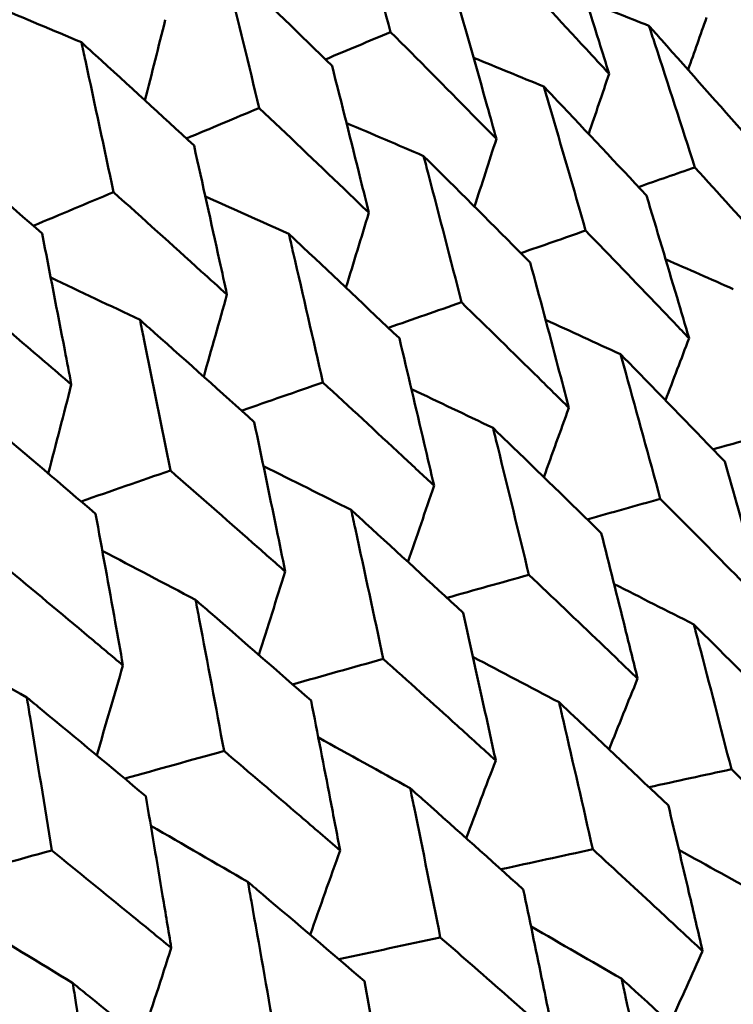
# Model space of a CAD drawing. Header units: millimetres. Extents: x 626 to 2725, y 57 to 2097.
# Tile 61 of 133: x 909.72 to 912.65, y 275.46 to 279.5. Entities that reach past the tile are written whole.
import ezdxf

# ---------------------------------------------------------------- set-up
doc = ezdxf.new("R2010")
doc.units = ezdxf.units.MM
doc.header["$LTSCALE"] = 10
doc.layers.add('Widoczne (ISO)', color=7, linetype='Continuous', lineweight=50)

msp = doc.modelspace()

# ---------------------------------------------------------------- linework, layer by layer
at = {"layer": 'Widoczne (ISO)'}
msp.add_circle((880.3266, 297.6753), 50, dxfattribs=at)
for points, knots in [([(911.0799, 280.0493), (911.0867, 280.0249), (911.0934, 280.0006), (911.1485, 279.8019), (911.1962, 279.6272), (911.2435, 279.4522)], [0.06241522, 0.06241522, 0.06241522, 0.06241522, 0.0708546, 0.0708546, 0.13127416, 0.13127416, 0.13127416, 0.13127416]), ([(912.1414, 279.2806), (912.1277, 279.3248), (912.1139, 279.3689), (912.0529, 279.5637), (912.0053, 279.7141), (911.9572, 279.8643)], [0.04598621, 0.04598621, 0.04598621, 0.04598621, 0.06155279, 0.06155279, 0.11473062, 0.11473062, 0.11473062, 0.11473062]), ([(910.5557, 279.7466), (910.5618, 279.7219), (910.5679, 279.6972), (910.6175, 279.4954), (910.6606, 279.318), (910.7031, 279.1402)], [0.06241522, 0.06241522, 0.06241522, 0.06241522, 0.0708546, 0.0708546, 0.13127416, 0.13127416, 0.13127416, 0.13127416]), ([(911.0028, 279.3132), (910.8727, 279.4404), (910.742, 279.5671), (910.5924, 279.7113), (910.5741, 279.7289), (910.5557, 279.7466)], [0.01044349, 0.01044349, 0.01044349, 0.01044349, 0.07085106, 0.07085106, 0.07930241, 0.07930241, 0.07930241, 0.07930241]), ([(911.7234, 279.7293), (911.8318, 279.614), (911.9397, 279.4984), (912.0786, 279.3486), (912.11, 279.3146), (912.1414, 279.2806)], [0.00838421, 0.00838421, 0.00838421, 0.00838421, 0.06155515, 0.06155515, 0.07712864, 0.07712864, 0.07712864, 0.07712864]), ([(911.6781, 279.0131), (911.6656, 279.058), (911.6531, 279.1029), (911.5977, 279.3009), (911.5544, 279.4538), (911.5107, 279.6065)], [0.04598621, 0.04598621, 0.04598621, 0.04598621, 0.06155279, 0.06155279, 0.11473062, 0.11473062, 0.11473062, 0.11473062]), ([(912.3052, 279.4777), (912.3133, 279.4532), (912.3214, 279.4286), (912.3848, 279.2351), (912.4397, 279.0658), (912.4939, 278.8961)], [0.06686277, 0.06686277, 0.06686277, 0.06686277, 0.07557848, 0.07557848, 0.13558897, 0.13558897, 0.13558897, 0.13558897]), ([(912.7099, 279.0208), (912.5928, 279.1542), (912.4751, 279.2872), (912.3397, 279.4391), (912.3225, 279.4584), (912.3052, 279.4777)], [0.01556037, 0.01556037, 0.01556037, 0.01556037, 0.07555527, 0.07555527, 0.08428623, 0.08428623, 0.08428623, 0.08428623]), ([(911.2435, 279.4522), (911.3561, 279.3393), (911.4683, 279.2262), (911.6128, 279.0796), (911.6454, 279.0464), (911.6781, 279.0131)], [0.00838421, 0.00838421, 0.00838421, 0.00838421, 0.06155515, 0.06155515, 0.07712864, 0.07712864, 0.07712864, 0.07712864]), ([(909.9727, 279.41), (909.9781, 279.3849), (909.9836, 279.3598), (910.028, 279.155), (910.0666, 278.975), (910.1046, 278.7946)], [0.06241522, 0.06241522, 0.06241522, 0.06241522, 0.0708546, 0.0708546, 0.13127416, 0.13127416, 0.13127416, 0.13127416]), ([(910.4355, 278.9857), (910.3007, 279.1102), (910.1655, 279.2343), (910.0107, 279.3754), (909.9917, 279.3927), (909.9727, 279.41)], [0.01044349, 0.01044349, 0.01044349, 0.01044349, 0.07085106, 0.07085106, 0.07930241, 0.07930241, 0.07930241, 0.07930241]), ([(911.1539, 278.7105), (911.1427, 278.7561), (911.1314, 278.8016), (911.0814, 279.0028), (911.0423, 279.1581), (911.0028, 279.3132)], [0.04598621, 0.04598621, 0.04598621, 0.04598621, 0.06155279, 0.06155279, 0.11473062, 0.11473062, 0.11473062, 0.11473062]), ([(911.8731, 279.2282), (911.8804, 279.2033), (911.8878, 279.1783), (911.9456, 278.9816), (911.9956, 278.8094), (912.045, 278.6369)], [0.06686277, 0.06686277, 0.06686277, 0.06686277, 0.07557848, 0.07557848, 0.13558897, 0.13558897, 0.13558897, 0.13558897]), ([(912.2947, 278.7811), (912.1727, 278.9116), (912.0501, 279.0418), (911.909, 279.1905), (911.891, 279.2093), (911.8731, 279.2282)], [0.01556037, 0.01556037, 0.01556037, 0.01556037, 0.07555527, 0.07555527, 0.08428623, 0.08428623, 0.08428623, 0.08428623]), ([(910.7031, 279.1402), (910.8199, 279.0298), (910.9362, 278.919), (911.0861, 278.7756), (911.12, 278.743), (911.1539, 278.7105)], [0.00838421, 0.00838421, 0.00838421, 0.00838421, 0.06155515, 0.06155515, 0.07712864, 0.07712864, 0.07712864, 0.07712864]), ([(909.8109, 278.6251), (909.6718, 278.747), (909.5321, 278.8686), (909.3723, 279.0068), (909.3527, 279.0238), (909.3331, 279.0407)], [0.01044349, 0.01044349, 0.01044349, 0.01044349, 0.07085106, 0.07085106, 0.07930241, 0.07930241, 0.07930241, 0.07930241]), ([(910.5709, 278.3739), (910.5608, 278.4201), (910.5507, 278.4664), (910.5059, 278.6705), (910.4709, 278.8282), (910.4355, 278.9857)], [0.04598621, 0.04598621, 0.04598621, 0.04598621, 0.06155279, 0.06155279, 0.11473062, 0.11473062, 0.11473062, 0.11473062]), ([(911.3791, 278.943), (911.3858, 278.9177), (911.3924, 278.8923), (911.4448, 278.6924), (911.49, 278.5175), (911.5346, 278.3423)], [0.06686277, 0.06686277, 0.06686277, 0.06686277, 0.07557848, 0.07557848, 0.13558897, 0.13558897, 0.13558897, 0.13558897]), ([(911.8172, 278.5054), (911.6904, 278.6332), (911.563, 278.7605), (911.4164, 278.906), (911.3977, 278.9245), (911.3791, 278.943)], [0.01556037, 0.01556037, 0.01556037, 0.01556037, 0.07555527, 0.07555527, 0.08428623, 0.08428623, 0.08428623, 0.08428623]), ([(912.4939, 278.8961), (912.5918, 278.7887), (912.6892, 278.681), (912.8249, 278.5301), (912.8635, 278.4871), (912.902, 278.4441)], [0.01259731, 0.01259731, 0.01259731, 0.01259731, 0.06159863, 0.06159863, 0.08110666, 0.08110666, 0.08110666, 0.08110666]), ([(910.1046, 278.7946), (910.2253, 278.6865), (910.3457, 278.5781), (910.5007, 278.4376), (910.5358, 278.4057), (910.5709, 278.3739)], [0.00838421, 0.00838421, 0.00838421, 0.00838421, 0.06155515, 0.06155515, 0.07712864, 0.07712864, 0.07712864, 0.07712864]), ([(912.4699, 278.1946), (912.4535, 278.2504), (912.437, 278.3061), (912.3789, 278.5018), (912.337, 278.6416), (912.2947, 278.7811)], [0.04208868, 0.04208868, 0.04208868, 0.04208868, 0.06158988, 0.06158988, 0.11059803, 0.11059803, 0.11059803, 0.11059803]), ([(909.9313, 278.0046), (909.9224, 278.0515), (909.9134, 278.0984), (909.8736, 278.3055), (909.8425, 278.4654), (909.8109, 278.6251)], [0.04598621, 0.04598621, 0.04598621, 0.04598621, 0.06155279, 0.06155279, 0.11473062, 0.11473062, 0.11473062, 0.11473062]), ([(910.8252, 278.6232), (910.8312, 278.5975), (910.8372, 278.5718), (910.8843, 278.3688), (910.9249, 278.1912), (910.965, 278.0134)], [0.06686277, 0.06686277, 0.06686277, 0.06686277, 0.07557848, 0.07557848, 0.13558897, 0.13558897, 0.13558897, 0.13558897]), ([(911.2793, 278.1949), (911.1478, 278.3199), (911.0157, 278.4446), (910.8638, 278.587), (910.8445, 278.6051), (910.8252, 278.6232)], [0.01556037, 0.01556037, 0.01556037, 0.01556037, 0.07555527, 0.07555527, 0.08428623, 0.08428623, 0.08428623, 0.08428623]), ([(912.045, 278.6369), (912.1468, 278.5318), (912.2482, 278.4264), (912.3896, 278.2788), (912.4297, 278.2367), (912.4699, 278.1946)], [0.01259731, 0.01259731, 0.01259731, 0.01259731, 0.06159863, 0.06159863, 0.08110666, 0.08110666, 0.08110666, 0.08110666]), ([(911.9759, 277.9094), (911.961, 277.9661), (911.9461, 278.0227), (911.8936, 278.2216), (911.8556, 278.3636), (911.8172, 278.5054)], [0.04208868, 0.04208868, 0.04208868, 0.04208868, 0.06158988, 0.06158988, 0.11059803, 0.11059803, 0.11059803, 0.11059803]), ([(909.4501, 278.4168), (909.5747, 278.3108), (909.6989, 278.2046), (909.8589, 278.067), (909.8951, 278.0358), (909.9313, 278.0046)], [0.00838421, 0.00838421, 0.00838421, 0.00838421, 0.06155515, 0.06155515, 0.07712864, 0.07712864, 0.07712864, 0.07712864]), ([(911.5346, 278.3423), (911.6403, 278.2394), (911.7457, 278.1362), (911.8925, 277.9918), (911.9342, 277.9506), (911.9759, 277.9094)], [0.01259731, 0.01259731, 0.01259731, 0.01259731, 0.06159863, 0.06159863, 0.08110666, 0.08110666, 0.08110666, 0.08110666]), ([(910.2136, 278.2701), (910.219, 278.244), (910.2243, 278.2179), (910.2663, 278.012), (910.3025, 277.8319), (910.3382, 277.6515)], [0.06686277, 0.06686277, 0.06686277, 0.06686277, 0.07557848, 0.07557848, 0.13558897, 0.13558897, 0.13558897, 0.13558897]), ([(910.683, 277.8506), (910.547, 277.973), (910.4105, 278.0952), (910.2535, 278.2347), (910.2336, 278.2524), (910.2136, 278.2701)], [0.01556037, 0.01556037, 0.01556037, 0.01556037, 0.07555527, 0.07555527, 0.08428623, 0.08428623, 0.08428623, 0.08428623]), ([(911.422, 277.5896), (911.4086, 277.6471), (911.3952, 277.7046), (911.348, 277.9066), (911.3138, 278.0508), (911.2793, 278.1949)], [0.04208868, 0.04208868, 0.04208868, 0.04208868, 0.06158988, 0.06158988, 0.11059803, 0.11059803, 0.11059803, 0.11059803]), ([(912.1886, 278.1289), (912.1957, 278.1035), (912.2027, 278.0781), (912.2577, 277.8805), (912.305, 277.708), (912.3518, 277.5352)], [0.07138254, 0.07138254, 0.07138254, 0.07138254, 0.08018544, 0.08018544, 0.13983561, 0.13983561, 0.13983561, 0.13983561]), ([(912.6168, 277.6882), (912.4931, 277.8165), (912.3688, 277.9446), (912.2255, 278.0912), (912.2071, 278.1101), (912.1886, 278.1289)], [0.02053386, 0.02053386, 0.02053386, 0.02053386, 0.08016461, 0.08016461, 0.08898694, 0.08898694, 0.08898694, 0.08898694]), ([(910.965, 278.0134), (911.0744, 277.9126), (911.1835, 277.8117), (911.3356, 277.6702), (911.3788, 277.6299), (911.422, 277.5896)], [0.01259731, 0.01259731, 0.01259731, 0.01259731, 0.06159863, 0.06159863, 0.08110666, 0.08110666, 0.08110666, 0.08110666]), ([(910.0308, 277.474), (909.8905, 277.594), (909.7497, 277.7136), (909.5879, 277.8503), (909.5673, 277.8677), (909.5467, 277.8851)], [0.01556037, 0.01556037, 0.01556037, 0.01556037, 0.07555527, 0.07555527, 0.08428623, 0.08428623, 0.08428623, 0.08428623]), ([(910.8104, 277.2365), (910.7985, 277.2949), (910.7865, 277.3532), (910.7444, 277.5581), (910.7139, 277.7044), (910.683, 277.8506)], [0.04208868, 0.04208868, 0.04208868, 0.04208868, 0.06158988, 0.06158988, 0.11059803, 0.11059803, 0.11059803, 0.11059803]), ([(911.6644, 277.8263), (911.6708, 277.8005), (911.6772, 277.7747), (911.7268, 277.574), (911.7694, 277.3988), (911.8116, 277.2233)], [0.07138254, 0.07138254, 0.07138254, 0.07138254, 0.08018544, 0.08018544, 0.13983561, 0.13983561, 0.13983561, 0.13983561]), ([(912.1087, 277.3949), (911.9803, 277.5205), (911.8514, 277.6458), (911.7027, 277.7893), (911.6836, 277.8078), (911.6644, 277.8263)], [0.02053386, 0.02053386, 0.02053386, 0.02053386, 0.08016461, 0.08016461, 0.08898694, 0.08898694, 0.08898694, 0.08898694]), ([(912.7826, 277.1001), (912.7639, 277.1675), (912.7451, 277.2347), (912.6901, 277.4309), (912.6536, 277.5596), (912.6168, 277.6882)], [0.03825175, 0.03825175, 0.03825175, 0.03825175, 0.06160817, 0.06160817, 0.10638617, 0.10638617, 0.10638617, 0.10638617]), ([(910.3382, 277.6515), (910.4512, 277.5528), (910.564, 277.454), (910.7211, 277.3155), (910.7657, 277.276), (910.8104, 277.2365)], [0.01259731, 0.01259731, 0.01259731, 0.01259731, 0.06159863, 0.06159863, 0.08110666, 0.08110666, 0.08110666, 0.08110666]), ([(912.3518, 277.5352), (912.4466, 277.4402), (912.5411, 277.3449), (912.6845, 277.1998), (912.7336, 277.15), (912.7826, 277.1001)], [0.01681985, 0.01681985, 0.01681985, 0.01681985, 0.06159108, 0.06159108, 0.08495433, 0.08495433, 0.08495433, 0.08495433]), ([(911.0813, 277.4897), (911.0871, 277.4635), (911.0928, 277.4373), (911.1372, 277.2337), (911.1755, 277.0559), (911.2132, 276.8778)], [0.07138254, 0.07138254, 0.07138254, 0.07138254, 0.08018544, 0.08018544, 0.13983561, 0.13983561, 0.13983561, 0.13983561]), ([(911.5413, 277.0672), (911.4083, 277.1903), (911.2748, 277.313), (911.121, 277.4535), (911.1012, 277.4716), (911.0813, 277.4897)], [0.02053386, 0.02053386, 0.02053386, 0.02053386, 0.08016461, 0.08016461, 0.08898694, 0.08898694, 0.08898694, 0.08898694]), ([(910.1435, 276.8514), (910.133, 276.9106), (910.1224, 276.9698), (910.0851, 277.1774), (910.0581, 277.3258), (910.0308, 277.474)], [0.04208868, 0.04208868, 0.04208868, 0.04208868, 0.06158988, 0.06158988, 0.11059803, 0.11059803, 0.11059803, 0.11059803]), ([(912.2584, 276.7975), (912.2415, 276.8659), (912.2246, 276.9342), (912.1749, 277.1335), (912.142, 277.2643), (912.1087, 277.3949)], [0.03825175, 0.03825175, 0.03825175, 0.03825175, 0.06160817, 0.06160817, 0.10638617, 0.10638617, 0.10638617, 0.10638617]), ([(909.6568, 277.2581), (909.7733, 277.1614), (909.8895, 277.0645), (910.0514, 276.9288), (910.0975, 276.8901), (910.1435, 276.8514)], [0.01259731, 0.01259731, 0.01259731, 0.01259731, 0.06159863, 0.06159863, 0.08110666, 0.08110666, 0.08110666, 0.08110666]), ([(911.8116, 277.2233), (911.9099, 277.1303), (912.0079, 277.0371), (912.1566, 276.895), (912.2075, 276.8463), (912.2584, 276.7975)], [0.01681985, 0.01681985, 0.01681985, 0.01681985, 0.06159108, 0.06159108, 0.08495433, 0.08495433, 0.08495433, 0.08495433]), ([(910.4418, 277.1204), (910.4469, 277.0939), (910.452, 277.0673), (910.4915, 276.8608), (910.5254, 276.6806), (910.5589, 276.5)], [0.07138254, 0.07138254, 0.07138254, 0.07138254, 0.08018544, 0.08018544, 0.13983561, 0.13983561, 0.13983561, 0.13983561]), ([(910.9166, 276.7066), (910.7793, 276.8271), (910.6415, 276.9473), (910.4827, 277.085), (910.4623, 277.1027), (910.4418, 277.1204)], [0.02053386, 0.02053386, 0.02053386, 0.02053386, 0.08016461, 0.08016461, 0.08898694, 0.08898694, 0.08898694, 0.08898694]), ([(911.6753, 276.4609), (911.6603, 276.5303), (911.6451, 276.5997), (911.6006, 276.8019), (911.5711, 276.9346), (911.5413, 277.0672)], [0.03825175, 0.03825175, 0.03825175, 0.03825175, 0.06160817, 0.06160817, 0.10638617, 0.10638617, 0.10638617, 0.10638617]), ([(912.4895, 277.0198), (912.4961, 276.9946), (912.5027, 276.9694), (912.5547, 276.7714), (912.5995, 276.5983), (912.6438, 276.425)], [0.07597559, 0.07597559, 0.07597559, 0.07597559, 0.08464777, 0.08464777, 0.14401425, 0.14401425, 0.14401425, 0.14401425]), ([(912.9232, 276.5863), (912.7977, 276.7127), (912.6717, 276.8388), (912.5266, 276.983), (912.508, 277.0014), (912.4895, 277.0198)], [0.02530969, 0.02530969, 0.02530969, 0.02530969, 0.08465152, 0.08465152, 0.09334823, 0.09334823, 0.09334823, 0.09334823]), ([(911.2132, 276.8778), (911.3148, 276.7867), (911.4162, 276.6955), (911.5701, 276.5564), (911.6227, 276.5086), (911.6753, 276.4609)], [0.01681985, 0.01681985, 0.01681985, 0.01681985, 0.06159108, 0.06159108, 0.08495433, 0.08495433, 0.08495433, 0.08495433]), ([(909.7482, 276.72), (909.7527, 276.6931), (909.7572, 276.6662), (909.792, 276.457), (909.8218, 276.2744), (909.8513, 276.0915)], [0.07138254, 0.07138254, 0.07138254, 0.07138254, 0.08018544, 0.08018544, 0.13983561, 0.13983561, 0.13983561, 0.13983561]), ([(910.2373, 276.3144), (910.0958, 276.4325), (909.9539, 276.5503), (909.7904, 276.6852), (909.7693, 276.7026), (909.7482, 276.72)], [0.02053386, 0.02053386, 0.02053386, 0.02053386, 0.08016461, 0.08016461, 0.08898694, 0.08898694, 0.08898694, 0.08898694]), ([(911.0358, 276.0916), (911.0224, 276.162), (911.0089, 276.2324), (910.9694, 276.4375), (910.9432, 276.5721), (910.9166, 276.7066)], [0.03825175, 0.03825175, 0.03825175, 0.03825175, 0.06160817, 0.06160817, 0.10638617, 0.10638617, 0.10638617, 0.10638617]), ([(911.9356, 276.7), (911.9416, 276.6744), (911.9475, 276.6488), (911.9943, 276.4478), (912.0345, 276.2721), (912.0743, 276.0962)], [0.07597559, 0.07597559, 0.07597559, 0.07597559, 0.08464777, 0.08464777, 0.14401425, 0.14401425, 0.14401425, 0.14401425]), ([(912.385, 276.2756), (912.255, 276.3993), (912.1244, 276.5228), (911.974, 276.6639), (911.9548, 276.682), (911.9356, 276.7)], [0.02530969, 0.02530969, 0.02530969, 0.02530969, 0.08465152, 0.08465152, 0.09334823, 0.09334823, 0.09334823, 0.09334823]), ([(910.5589, 276.5), (910.6637, 276.4108), (910.7683, 276.3214), (910.9271, 276.1852), (910.9815, 276.1384), (911.0358, 276.0916)], [0.01681985, 0.01681985, 0.01681985, 0.01681985, 0.06159108, 0.06159108, 0.08495433, 0.08495433, 0.08495433, 0.08495433]), ([(912.6438, 276.425), (912.7312, 276.3399), (912.8184, 276.2548), (912.9634, 276.1124), (913.0214, 276.0553), (913.0793, 275.9981)], [0.02104899, 0.02104899, 0.02104899, 0.02104899, 0.0615671, 0.0615671, 0.08866561, 0.08866561, 0.08866561, 0.08866561]), ([(910.3422, 275.6912), (910.3304, 275.7625), (910.3186, 275.8338), (910.2838, 276.0416), (910.2607, 276.1781), (910.2373, 276.3144)], [0.03825175, 0.03825175, 0.03825175, 0.03825175, 0.06160817, 0.06160817, 0.10638617, 0.10638617, 0.10638617, 0.10638617]), ([(911.324, 276.3469), (911.3293, 276.3209), (911.3346, 276.295), (911.3764, 276.0911), (911.4123, 275.9129), (911.4477, 275.7344)], [0.07597559, 0.07597559, 0.07597559, 0.07597559, 0.08464777, 0.08464777, 0.14401425, 0.14401425, 0.14401425, 0.14401425]), ([(911.7886, 275.9312), (911.6541, 276.0524), (911.5191, 276.1733), (911.3637, 276.3116), (911.3438, 276.3292), (911.324, 276.3469)], [0.02530969, 0.02530969, 0.02530969, 0.02530969, 0.08465152, 0.08465152, 0.09334823, 0.09334823, 0.09334823, 0.09334823]), ([(912.5254, 275.6783), (912.507, 275.7583), (912.4884, 275.8381), (912.4417, 276.0373), (912.4135, 276.1565), (912.385, 276.2756)], [0.03448054, 0.03448054, 0.03448054, 0.03448054, 0.06157222, 0.06157222, 0.10209717, 0.10209717, 0.10209717, 0.10209717]), ([(909.8513, 276.0915), (909.9592, 276.004), (910.0668, 275.9164), (910.2303, 275.7829), (910.2863, 275.737), (910.3422, 275.6912)], [0.01681985, 0.01681985, 0.01681985, 0.01681985, 0.06159108, 0.06159108, 0.08495433, 0.08495433, 0.08495433, 0.08495433]), ([(912.0743, 276.0962), (912.1648, 276.0129), (912.2551, 275.9296), (912.4053, 275.7902), (912.4654, 275.7343), (912.5254, 275.6783)], [0.02104899, 0.02104899, 0.02104899, 0.02104899, 0.0615671, 0.0615671, 0.08866561, 0.08866561, 0.08866561, 0.08866561]), ([(910.6571, 275.9619), (910.6618, 275.9355), (910.6665, 275.9092), (910.7035, 275.7026), (910.7352, 275.522), (910.7665, 275.3411)], [0.07597559, 0.07597559, 0.07597559, 0.07597559, 0.08464777, 0.08464777, 0.14401425, 0.14401425, 0.14401425, 0.14401425]), ([(911.1362, 275.5546), (910.9974, 275.6733), (910.8582, 275.7918), (910.698, 275.9272), (910.6776, 275.9446), (910.6571, 275.9619)], [0.02530969, 0.02530969, 0.02530969, 0.02530969, 0.08465152, 0.08465152, 0.09334823, 0.09334823, 0.09334823, 0.09334823]), ([(911.9138, 275.3252), (911.8974, 275.4063), (911.8808, 275.4873), (911.8392, 275.6894), (911.814, 275.8104), (911.7886, 275.9312)], [0.03448054, 0.03448054, 0.03448054, 0.03448054, 0.06157222, 0.06157222, 0.10209717, 0.10209717, 0.10209717, 0.10209717]), ([(911.4477, 275.7344), (911.5412, 275.6529), (911.6345, 275.5712), (911.7897, 275.4348), (911.8518, 275.38), (911.9138, 275.3252)], [0.02104899, 0.02104899, 0.02104899, 0.02104899, 0.0615671, 0.0615671, 0.08866561, 0.08866561, 0.08866561, 0.08866561]), ([(909.9375, 275.5464), (909.9416, 275.5198), (909.9458, 275.4931), (909.9782, 275.2838), (910.006, 275.101), (910.0334, 274.9179)], [0.07597559, 0.07597559, 0.07597559, 0.07597559, 0.08464777, 0.08464777, 0.14401425, 0.14401425, 0.14401425, 0.14401425]), ([(910.4304, 275.1471), (910.2876, 275.2635), (910.1444, 275.3796), (909.9796, 275.5125), (909.9586, 275.5295), (909.9375, 275.5464)], [0.02530969, 0.02530969, 0.02530969, 0.02530969, 0.08465152, 0.08465152, 0.09334823, 0.09334823, 0.09334823, 0.09334823]), ([(911.2469, 274.9402), (911.2324, 275.0224), (911.2178, 275.1045), (911.181, 275.3094), (911.1587, 275.432), (911.1362, 275.5546)], [0.03448054, 0.03448054, 0.03448054, 0.03448054, 0.06157222, 0.06157222, 0.10209717, 0.10209717, 0.10209717, 0.10209717]), ([(912.1925, 275.565), (912.198, 275.5402), (912.2034, 275.5155), (912.2473, 275.3147), (912.2852, 275.1384), (912.3226, 274.9619)], [0.0806421, 0.0806421, 0.0806421, 0.0806421, 0.08897282, 0.08897282, 0.14811965, 0.14811965, 0.14811965, 0.14811965]), ([(912.6459, 275.1485), (912.5141, 275.2705), (912.3818, 275.3922), (912.2302, 275.5307), (912.2114, 275.5479), (912.1925, 275.565)], [0.02983351, 0.02983351, 0.02983351, 0.02983351, 0.0889495, 0.0889495, 0.09731113, 0.09731113, 0.09731113, 0.09731113])]:
    msp.add_open_spline(points, degree=3, knots=knots, dxfattribs=at)
for points in [[(909.9727, 279.41), (909.8558, 279.4593), (909.7388, 279.5083), (909.6219, 279.5572)], [(912.3052, 279.4777), (912.2195, 279.5116), (912.1337, 279.5455), (912.0478, 279.5792)], [(912.5419, 279.5119), (912.5167, 279.4403), (912.4913, 279.3687), (912.466, 279.2971)], [(910.3174, 279.5028), (910.2897, 279.3923), (910.2619, 279.2817), (910.234, 279.1712)], [(910.9756, 279.3398), (911.0649, 279.3772), (911.1542, 279.4147), (911.2435, 279.4522)], [(911.8731, 279.2282), (911.777, 279.2677), (911.6809, 279.3071), (911.5847, 279.3463)], [(912.1414, 279.2806), (912.1134, 279.1983), (912.0855, 279.116), (912.0574, 279.0337)], [(910.404, 279.0147), (910.5037, 279.0565), (910.6034, 279.0984), (910.7031, 279.1402)], [(911.3791, 278.943), (911.2735, 278.9883), (911.1679, 279.0335), (911.0622, 279.0785)], [(911.6781, 279.0131), (911.6482, 278.9204), (911.6182, 278.8278), (911.5881, 278.7352)], [(912.2623, 278.8158), (912.3395, 278.8426), (912.4167, 278.8694), (912.4939, 278.8961)], [(909.775, 278.6566), (909.8849, 278.7026), (909.9947, 278.7486), (910.1046, 278.7946)], [(910.8252, 278.6232), (910.7109, 278.6747), (910.5966, 278.726), (910.4821, 278.7771)], [(911.1539, 278.7105), (911.1227, 278.6078), (911.0914, 278.5052), (911.06, 278.4025)], [(911.7786, 278.5443), (911.8674, 278.5751), (911.9562, 278.606), (912.045, 278.6369)], [(912.6519, 278.3964), (912.5592, 278.4374), (912.4664, 278.4782), (912.3737, 278.519)], [(910.2136, 278.2701), (910.0913, 278.3282), (909.969, 278.386), (909.8466, 278.4436)], [(910.5709, 278.3739), (910.5391, 278.2615), (910.5073, 278.1492), (910.4754, 278.0369)], [(911.2342, 278.2377), (911.3344, 278.2725), (911.4345, 278.3074), (911.5346, 278.3423)], [(912.1886, 278.1289), (912.086, 278.176), (911.9833, 278.223), (911.8806, 278.2698)], [(912.4699, 278.1946), (912.4377, 278.1096), (912.4054, 278.0247), (912.3731, 277.9399)], [(910.6311, 277.8973), (910.7424, 277.936), (910.8537, 277.9747), (910.965, 278.0134)], [(909.9313, 278.0046), (909.8999, 277.8828), (909.8684, 277.7611), (909.8368, 277.6395)], [(911.6644, 277.8263), (911.5527, 277.8798), (911.4409, 277.9331), (911.329, 277.9862)], [(911.9759, 277.9094), (911.9416, 277.8145), (911.9072, 277.7196), (911.8729, 277.6247)], [(912.5683, 277.7385), (912.6561, 277.7631), (912.7438, 277.7876), (912.8316, 277.8122)], [(909.9717, 277.5245), (910.0938, 277.5669), (910.216, 277.6092), (910.3382, 277.6515)], [(911.0813, 277.4897), (910.9613, 277.5499), (910.8412, 277.6099), (910.721, 277.6697)], [(911.422, 277.5896), (911.3864, 277.485), (911.3507, 277.3804), (911.3149, 277.2759)], [(912.0515, 277.4508), (912.1516, 277.4789), (912.2517, 277.5071), (912.3518, 277.5352)], [(910.4418, 277.1204), (910.3142, 277.1878), (910.1865, 277.2549), (910.0587, 277.3218)], [(910.8104, 277.2365), (910.7742, 277.1225), (910.738, 277.0085), (910.7017, 276.8946)], [(911.4748, 277.1287), (911.5871, 277.1602), (911.6993, 277.1918), (911.8116, 277.2233)], [(912.4895, 277.0198), (912.3803, 277.0751), (912.2711, 277.1302), (912.1618, 277.1851)], [(909.7482, 276.72), (909.6137, 276.795), (909.4792, 276.8697), (909.3446, 276.9442)], [(910.8404, 276.7735), (910.9646, 276.8082), (911.0889, 276.843), (911.2132, 276.8778)], [(911.9356, 276.7), (911.8177, 276.7622), (911.6998, 276.8242), (911.5818, 276.886)], [(910.1435, 276.8514), (910.1077, 276.7283), (910.0718, 276.6051), (910.0359, 276.4821)], [(912.2584, 276.7975), (912.2193, 276.7005), (912.1803, 276.6036), (912.1411, 276.5067)], [(911.324, 276.3469), (911.1982, 276.4164), (911.0724, 276.4857), (910.9465, 276.5547)], [(910.1506, 276.3866), (910.2867, 276.4244), (910.4228, 276.4622), (910.5589, 276.5)], [(911.6753, 276.4609), (911.6349, 276.3545), (911.5944, 276.2482), (911.5539, 276.1419)], [(912.3054, 276.3513), (912.4182, 276.3758), (912.531, 276.4004), (912.6438, 276.425)], [(910.6571, 275.9619), (910.5242, 276.0391), (910.3912, 276.116), (910.2581, 276.1926)], [(909.4082, 275.9698), (909.5559, 276.0104), (909.7036, 276.0509), (909.8513, 276.0915)], [(911.0358, 276.0916), (910.9948, 275.9761), (910.9538, 275.8607), (910.9127, 275.7452)], [(911.6965, 276.0141), (911.8224, 276.0415), (911.9484, 276.0688), (912.0743, 276.0962)], [(912.7756, 275.9016), (912.6599, 275.9657), (912.5442, 276.0296), (912.4284, 276.0933)], [(909.9375, 275.5464), (909.7982, 275.6318), (909.6587, 275.7169), (909.5192, 275.8016)], [(912.1925, 275.565), (912.0686, 275.6366), (911.9446, 275.7078), (911.8205, 275.7789)], [(911.0309, 275.6446), (911.1698, 275.6745), (911.3088, 275.7045), (911.4477, 275.7344)], [(910.3422, 275.6912), (910.3016, 275.5667), (910.261, 275.4423), (910.2202, 275.3179)], [(912.5254, 275.6783), (912.4812, 275.5795), (912.4369, 275.4808), (912.3925, 275.382)]]:
    msp.add_open_spline(points, degree=3, dxfattribs=at)

doc.saveas('drawing.dxf')
